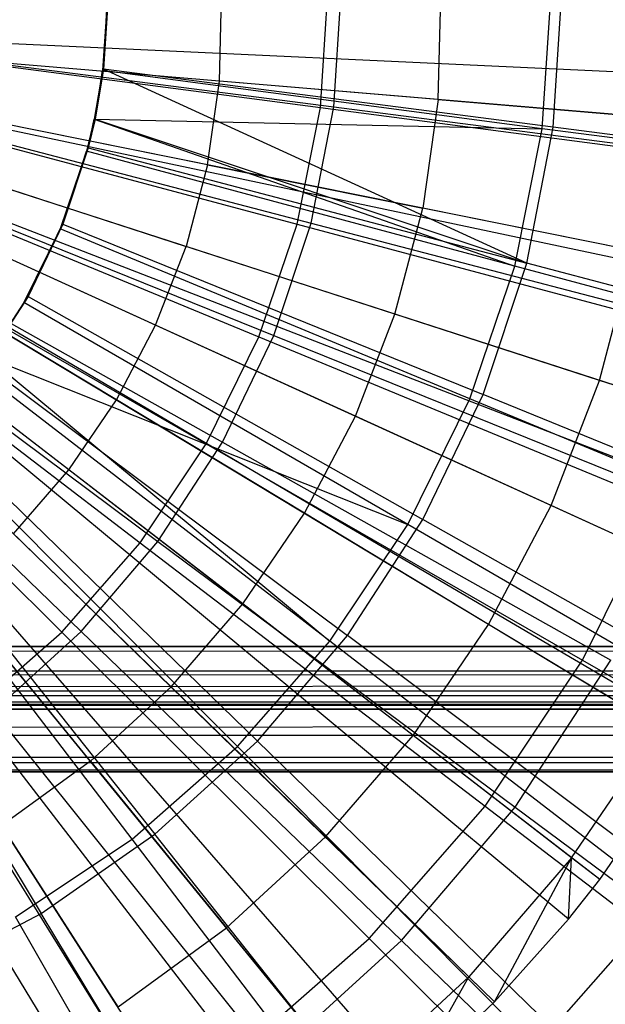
# Model space of a CAD drawing. Extents: x 0.2 to 40.1, y -6.7 to 6.7.
# Tile 55 of 256: x 8.337 to 8.704, y -3.974 to -3.356. Entities that reach past the tile are written whole.
import ezdxf

# ---------------------------------------------------------------- set-up
doc = ezdxf.new("R2010")
doc.units = 0
doc.header["$MEASUREMENT"] = 0
doc.layers.get('0').update_dxf_attribs({"color": 13, "linetype": 'CONTINUOUS'})

# ---------------------------------------------------------------- blocks, each defined once
blk = doc.blocks.new('SNOWBALL_XIV_PM3_STL')
at = {"color": 0}
for p, q in [((8.3925, -3.33662, 12.15256), (8.38913, -3.38796, 12.15259)), ((8.3925, -3.33662, 12.15256), (8.38913, -3.38796, 12.15259)), ((8.38983, -3.38692, 12.2169), (8.3925, -3.33662, 12.15256)), ((8.38983, -3.38692, 12.2169), (8.3925, -3.33662, 12.15256)), ((8.39306, -3.33662, 12.21687), (8.38983, -3.38692, 12.2169)), ((8.39306, -3.33662, 12.21687), (8.38983, -3.38692, 12.2169)), ((8.52576, -3.41111, 7.66296), (8.53064, -3.33662, 7.66292)), ((8.52576, -3.41111, 7.66296), (8.53064, -3.33662, 7.66292)), ((8.53414, -3.41072, 7.59622), (8.5389, -3.33662, 7.59618)), ((8.53414, -3.41072, 7.59622), (8.5389, -3.33662, 7.59618)), ((8.5996, -3.4061, 12.21624), (8.60144, -3.33739, 12.21622)), ((8.5996, -3.4061, 12.21624), (8.60144, -3.33739, 12.21622)), ((8.66485, -3.42435, 12.06966), (8.6706, -3.33662, 12.06962)), ((8.66485, -3.42435, 12.06966), (8.6706, -3.33662, 12.06962)), ((8.6718, -3.42335, 12.14795), (8.67737, -3.33662, 12.1479)), ((8.6718, -3.42335, 12.14795), (8.67737, -3.33662, 12.1479)), ((8.4624, -3.39452, 12.25927), (8.46382, -3.34156, 12.25926)), ((8.4624, -3.39452, 12.25927), (8.46382, -3.34156, 12.25926)), ((8.88356, -3.3969, 12.09973), (8.17956, -3.36395, 12.32241)), ((8.88356, -3.3969, 12.09973), (8.17956, -3.36395, 12.32241)), ((8.88141, -3.42991, 12.09975), (8.17912, -3.37062, 12.32242)), ((8.88141, -3.42991, 12.09975), (8.17912, -3.37062, 12.32242)), ((8.24537, -3.37427, 7.5978), (8.52576, -3.41111, 7.66296)), ((8.24537, -3.37427, 7.5978), (8.52576, -3.41111, 7.66296)), ((8.24853, -3.37396, 7.54464), (8.53414, -3.41072, 7.59622)), ((8.24853, -3.37396, 7.54464), (8.53414, -3.41072, 7.59622)), ((8.4624, -3.39452, 12.25927), (8.32213, -3.38268, 12.29471)), ((8.4624, -3.39452, 12.25927), (8.32213, -3.38268, 12.29471)), ((8.38913, -3.38796, 12.15259), (8.3839, -3.4184, 12.15264)), ((8.38913, -3.38796, 12.15259), (8.3839, -3.4184, 12.15264)), ((8.38983, -3.38692, 12.2169), (8.38446, -3.4184, 12.21694)), ((8.38983, -3.38692, 12.2169), (8.38446, -3.4184, 12.21694)), ((8.38446, -3.4184, 12.21694), (8.38913, -3.38796, 12.15259)), ((8.38446, -3.4184, 12.21694), (8.38913, -3.38796, 12.15259)), ((8.38983, -3.38692, 12.2169), (8.38913, -3.38796, 12.15259)), ((8.38983, -3.38692, 12.2169), (8.38913, -3.38796, 12.15259)), ((8.66485, -3.42435, 12.06966), (8.38913, -3.38796, 12.15259)), ((8.66485, -3.42435, 12.06966), (8.38913, -3.38796, 12.15259)), ((8.65519, -3.50866, 12.14809), (8.38983, -3.38692, 12.2169)), ((8.6718, -3.42335, 12.14795), (8.38983, -3.38692, 12.2169)), ((8.65519, -3.50866, 12.14809), (8.38983, -3.38692, 12.2169)), ((8.6718, -3.42335, 12.14795), (8.38983, -3.38692, 12.2169)), ((8.86548, -3.5383, 12.09988), (8.1759, -3.39254, 12.32245)), ((8.86548, -3.5383, 12.09988), (8.1759, -3.39254, 12.32245)), ((8.86718, -3.53004, 12.09987), (8.17624, -3.39087, 12.32244)), ((8.86718, -3.53004, 12.09987), (8.17624, -3.39087, 12.32244)), ((8.45495, -3.44696, 12.25934), (8.4624, -3.39452, 12.25927)), ((8.45495, -3.44696, 12.25934), (8.4624, -3.39452, 12.25927)), ((8.5996, -3.4061, 12.21624), (8.4624, -3.39452, 12.25927)), ((8.5996, -3.4061, 12.21624), (8.4624, -3.39452, 12.25927)), ((8.5996, -3.4061, 12.21624), (8.58993, -3.47415, 12.21632)), ((8.5996, -3.4061, 12.21624), (8.58993, -3.47415, 12.21632)), ((8.5996, -3.4061, 12.21624), (8.73398, -3.41745, 12.16559)), ((8.5996, -3.4061, 12.21624), (8.73398, -3.41745, 12.16559)), ((8.84164, -3.62791, 12.10009), (8.17108, -3.41066, 12.32249)), ((8.84164, -3.62791, 12.10009), (8.17108, -3.41066, 12.32249)), ((8.23801, -3.41127, 7.59787), (8.5112, -3.48432, 7.66309)), ((8.23801, -3.41127, 7.59787), (8.5112, -3.48432, 7.66309)), ((8.24137, -3.41068, 7.5447), (8.51995, -3.48361, 7.59635)), ((8.24137, -3.41068, 7.5447), (8.51995, -3.48361, 7.59635)), ((8.5112, -3.48432, 7.66309), (8.52576, -3.41111, 7.66296)), ((8.5112, -3.48432, 7.66309), (8.52576, -3.41111, 7.66296)), ((8.51995, -3.48361, 7.59635), (8.53414, -3.41072, 7.59622)), ((8.51995, -3.48361, 7.59635), (8.53414, -3.41072, 7.59622)), ((8.52576, -3.41111, 7.66296), (8.79591, -3.44656, 7.76287)), ((8.52576, -3.41111, 7.66296), (8.79591, -3.44656, 7.76287)), ((8.53414, -3.41072, 7.59622), (8.81125, -3.44635, 7.68301)), ((8.53414, -3.41072, 7.59622), (8.81125, -3.44635, 7.68301)), ((8.82495, -3.67498, 12.10024), (8.1677, -3.42018, 12.32252)), ((8.82495, -3.67498, 12.10024), (8.1677, -3.42018, 12.32252)), ((8.45495, -3.44696, 12.25934), (8.31695, -3.41918, 12.29475)), ((8.45495, -3.44696, 12.25934), (8.31695, -3.41918, 12.29475)), ((8.3839, -3.4184, 12.15264), (8.37909, -3.43843, 12.15268)), ((8.3839, -3.4184, 12.15264), (8.37909, -3.43843, 12.15268)), ((8.38019, -3.43639, 12.21698), (8.3839, -3.4184, 12.15264)), ((8.38019, -3.43639, 12.21698), (8.3839, -3.4184, 12.15264)), ((8.38446, -3.4184, 12.21694), (8.38019, -3.43639, 12.21698)), ((8.38446, -3.4184, 12.21694), (8.38019, -3.43639, 12.21698)), ((8.38446, -3.4184, 12.21694), (8.3839, -3.4184, 12.15264)), ((8.38446, -3.4184, 12.21694), (8.3839, -3.4184, 12.15264)), ((8.3839, -3.4184, 12.15264), (8.64769, -3.51059, 12.06982)), ((8.3839, -3.4184, 12.15264), (8.66485, -3.42435, 12.06966)), ((8.3839, -3.4184, 12.15264), (8.64769, -3.51059, 12.06982)), ((8.3839, -3.4184, 12.15264), (8.66485, -3.42435, 12.06966)), ((8.38446, -3.4184, 12.21694), (8.65519, -3.50866, 12.14809)), ((8.38446, -3.4184, 12.21694), (8.65519, -3.50866, 12.14809)), ((8.64769, -3.51059, 12.06982), (8.66485, -3.42435, 12.06966)), ((8.64769, -3.51059, 12.06982), (8.66485, -3.42435, 12.06966)), ((8.65519, -3.50866, 12.14809), (8.6718, -3.42335, 12.14795)), ((8.65519, -3.50866, 12.14809), (8.6718, -3.42335, 12.14795)), ((8.92815, -3.45915, 11.95271), (8.66485, -3.42435, 12.06966)), ((8.92815, -3.45915, 11.95271), (8.66485, -3.42435, 12.06966)), ((8.94315, -3.45845, 12.04438), (8.6718, -3.42335, 12.14795)), ((8.94315, -3.45845, 12.04438), (8.6718, -3.42335, 12.14795)), ((8.8051, -3.72222, 12.10041), (8.16369, -3.42974, 12.32255)), ((8.8051, -3.72222, 12.10041), (8.16369, -3.42974, 12.32255)), ((8.37909, -3.43843, 12.15268), (8.36256, -3.48715, 12.15282)), ((8.37909, -3.43843, 12.15268), (8.36256, -3.48715, 12.15282)), ((8.38019, -3.43639, 12.21698), (8.36431, -3.48423, 12.21712)), ((8.38019, -3.43639, 12.21698), (8.36431, -3.48423, 12.21712)), ((8.36431, -3.48423, 12.21712), (8.37909, -3.43843, 12.15268)), ((8.36431, -3.48423, 12.21712), (8.37909, -3.43843, 12.15268)), ((8.38019, -3.43639, 12.21698), (8.37909, -3.43843, 12.15268)), ((8.38019, -3.43639, 12.21698), (8.37909, -3.43843, 12.15268)), ((8.64769, -3.51059, 12.06982), (8.37909, -3.43843, 12.15268)), ((8.64769, -3.51059, 12.06982), (8.37909, -3.43843, 12.15268)), ((8.38019, -3.43639, 12.21698), (8.65519, -3.50866, 12.14809)), ((8.38019, -3.43639, 12.21698), (8.65519, -3.50866, 12.14809)), ((8.75806, -3.81175, 12.10082), (8.15418, -3.44784, 12.32264)), ((8.75806, -3.81175, 12.10082), (8.15418, -3.44784, 12.32264)), ((8.76302, -3.80338, 12.10078), (8.15518, -3.44615, 12.32263)), ((8.76302, -3.80338, 12.10078), (8.15518, -3.44615, 12.32263)), ((8.22588, -3.447, 7.59797), (8.4872, -3.555, 7.66329)), ((8.22588, -3.447, 7.59797), (8.4872, -3.555, 7.66329)), ((8.22958, -3.44619, 7.54481), (8.49655, -3.55409, 7.59655)), ((8.22958, -3.44619, 7.54481), (8.49655, -3.55409, 7.59655)), ((8.45495, -3.44696, 12.25934), (8.44157, -3.49822, 12.25946)), ((8.45495, -3.44696, 12.25934), (8.44157, -3.49822, 12.25946)), ((8.45495, -3.44696, 12.25934), (8.58993, -3.47415, 12.21632)), ((8.45495, -3.44696, 12.25934), (8.58993, -3.47415, 12.21632)), ((8.30764, -3.45486, 12.29484), (8.44157, -3.49822, 12.25946)), ((8.30764, -3.45486, 12.29484), (8.44157, -3.49822, 12.25946)), ((8.6813, -3.92019, 12.10149), (8.13865, -3.46977, 12.32277)), ((8.6813, -3.92019, 12.10149), (8.13865, -3.46977, 12.32277)), ((8.70111, -3.89534, 12.10132), (8.14266, -3.46474, 12.32274)), ((8.70111, -3.89534, 12.10132), (8.14266, -3.46474, 12.32274)), ((8.57257, -3.54066, 12.21648), (8.58993, -3.47415, 12.21632)), ((8.57257, -3.54066, 12.21648), (8.58993, -3.47415, 12.21632)), ((8.72214, -3.50079, 12.1657), (8.58993, -3.47415, 12.21632)), ((8.72214, -3.50079, 12.1657), (8.58993, -3.47415, 12.21632)), ((8.63501, -3.97189, 12.1019), (8.12929, -3.48022, 12.32285)), ((8.63501, -3.97189, 12.1019), (8.12929, -3.48022, 12.32285)), ((8.2092, -3.48084, 7.59812), (8.45419, -3.62195, 7.66358)), ((8.2092, -3.48084, 7.59812), (8.45419, -3.62195, 7.66358)), ((8.21335, -3.47991, 7.54495), (8.46433, -3.621, 7.59683)), ((8.21335, -3.47991, 7.54495), (8.46433, -3.621, 7.59683)), ((8.36256, -3.48715, 12.15282), (8.3398, -3.53329, 12.15302)), ((8.36256, -3.48715, 12.15282), (8.3398, -3.53329, 12.15302)), ((8.36431, -3.48423, 12.21712), (8.34244, -3.52964, 12.21731)), ((8.36431, -3.48423, 12.21712), (8.34244, -3.52964, 12.21731)), ((8.34244, -3.52964, 12.21731), (8.36256, -3.48715, 12.15282)), ((8.34244, -3.52964, 12.21731), (8.36256, -3.48715, 12.15282)), ((8.36431, -3.48423, 12.21712), (8.36256, -3.48715, 12.15282)), ((8.36431, -3.48423, 12.21712), (8.36256, -3.48715, 12.15282)), ((8.61943, -3.59384, 12.07006), (8.36256, -3.48715, 12.15282)), ((8.61943, -3.59384, 12.07006), (8.36256, -3.48715, 12.15282)), ((8.36431, -3.48423, 12.21712), (8.6278, -3.59115, 12.14833)), ((8.36431, -3.48423, 12.21712), (8.6278, -3.59115, 12.14833)), ((8.4872, -3.555, 7.66329), (8.5112, -3.48432, 7.66309)), ((8.4872, -3.555, 7.66329), (8.5112, -3.48432, 7.66309)), ((8.49655, -3.55409, 7.59655), (8.51995, -3.48361, 7.59635)), ((8.49655, -3.55409, 7.59655), (8.51995, -3.48361, 7.59635)), ((8.5112, -3.48432, 7.66309), (8.77442, -3.55461, 7.76305)), ((8.5112, -3.48432, 7.66309), (8.77442, -3.55461, 7.76305)), ((8.51995, -3.48361, 7.59635), (8.79023, -3.55429, 7.68319)), ((8.51995, -3.48361, 7.59635), (8.79023, -3.55429, 7.68319)), ((8.56061, -4.0404, 12.10255), (8.11425, -3.49408, 12.32298)), ((8.56061, -4.0404, 12.10255), (8.11425, -3.49408, 12.32298)), ((8.58189, -4.02237, 12.10236), (8.11855, -3.49043, 12.32295)), ((8.58189, -4.02237, 12.10236), (8.11855, -3.49043, 12.32295)), ((8.42243, -3.54762, 12.25962), (8.29432, -3.48923, 12.29495)), ((8.42243, -3.54762, 12.25962), (8.29432, -3.48923, 12.29495)), ((8.42243, -3.54762, 12.25962), (8.44157, -3.49822, 12.25946)), ((8.42243, -3.54762, 12.25962), (8.44157, -3.49822, 12.25946)), ((8.57257, -3.54066, 12.21648), (8.44157, -3.49822, 12.25946)), ((8.57257, -3.54066, 12.21648), (8.44157, -3.49822, 12.25946)), ((8.70087, -3.58225, 12.16588), (8.72214, -3.50079, 12.1657)), ((8.70087, -3.58225, 12.16588), (8.72214, -3.50079, 12.1657)), ((8.46739, -4.10729, 12.10336), (8.0954, -3.50761, 12.32315)), ((8.46739, -4.10729, 12.10336), (8.0954, -3.50761, 12.32315)), ((8.47889, -4.09999, 12.10326), (8.09772, -3.50613, 12.32313)), ((8.47889, -4.09999, 12.10326), (8.09772, -3.50613, 12.32313)), ((8.18823, -3.51221, 7.5983), (8.41272, -3.68402, 7.66394)), ((8.18823, -3.51221, 7.5983), (8.41272, -3.68402, 7.66394)), ((8.19294, -3.51126, 7.54513), (8.42382, -3.68323, 7.59719)), ((8.19294, -3.51126, 7.54513), (8.42382, -3.68323, 7.59719)), ((8.61943, -3.59384, 12.07006), (8.64769, -3.51059, 12.06982)), ((8.61943, -3.59384, 12.07006), (8.64769, -3.51059, 12.06982)), ((8.6278, -3.59115, 12.14833), (8.65519, -3.50866, 12.14809)), ((8.6278, -3.59115, 12.14833), (8.65519, -3.50866, 12.14809)), ((8.90419, -3.57959, 11.95292), (8.64769, -3.51059, 12.06982)), ((8.90419, -3.57959, 11.95292), (8.64769, -3.51059, 12.06982)), ((8.91982, -3.57829, 12.04459), (8.65519, -3.50866, 12.14809)), ((8.91982, -3.57829, 12.04459), (8.65519, -3.50866, 12.14809)), ((8.39779, -3.59451, 12.25984), (8.27717, -3.52187, 12.2951)), ((8.39779, -3.59451, 12.25984), (8.27717, -3.52187, 12.2951)), ((8.34244, -3.52964, 12.21731), (8.31495, -3.57189, 12.21755)), ((8.34244, -3.52964, 12.21731), (8.31495, -3.57189, 12.21755)), ((8.34244, -3.52964, 12.21731), (8.3398, -3.53329, 12.15302)), ((8.34244, -3.52964, 12.21731), (8.3398, -3.53329, 12.15302)), ((8.34244, -3.52964, 12.21731), (8.59009, -3.66945, 12.14866)), ((8.34244, -3.52964, 12.21731), (8.59009, -3.66945, 12.14866)), ((8.3398, -3.53329, 12.15302), (8.31738, -3.56783, 12.15322)), ((8.3398, -3.53329, 12.15302), (8.31738, -3.56783, 12.15322)), ((8.58055, -3.6727, 12.0704), (8.3398, -3.53329, 12.15302)), ((8.58055, -3.6727, 12.0704), (8.3398, -3.53329, 12.15302)), ((8.16336, -3.54058, 7.59852), (8.3635, -3.74014, 7.66437)), ((8.16336, -3.54058, 7.59852), (8.3635, -3.74014, 7.66437)), ((8.16868, -3.53975, 7.54534), (8.37569, -3.73978, 7.59761)), ((8.16868, -3.53975, 7.54534), (8.37569, -3.73978, 7.59761)), ((8.54774, -3.60475, 12.21669), (8.57257, -3.54066, 12.21648)), ((8.54774, -3.60475, 12.21669), (8.57257, -3.54066, 12.21648)), ((8.70087, -3.58225, 12.16588), (8.57257, -3.54066, 12.21648)), ((8.70087, -3.58225, 12.16588), (8.57257, -3.54066, 12.21648)), ((8.39779, -3.59451, 12.25984), (8.42243, -3.54762, 12.25962)), ((8.39779, -3.59451, 12.25984), (8.42243, -3.54762, 12.25962)), ((8.54774, -3.60475, 12.21669), (8.42243, -3.54762, 12.25962)), ((8.54774, -3.60475, 12.21669), (8.42243, -3.54762, 12.25962)), ((8.36797, -3.63829, 12.2601), (8.25641, -3.55234, 12.29528)), ((8.36797, -3.63829, 12.2601), (8.25641, -3.55234, 12.29528)), ((8.45419, -3.62195, 7.66358), (8.4872, -3.555, 7.66329)), ((8.45419, -3.62195, 7.66358), (8.4872, -3.555, 7.66329)), ((8.46433, -3.621, 7.59683), (8.49655, -3.55409, 7.59655)), ((8.46433, -3.621, 7.59683), (8.49655, -3.55409, 7.59655)), ((8.4872, -3.555, 7.66329), (8.739, -3.65894, 7.76336)), ((8.4872, -3.555, 7.66329), (8.739, -3.65894, 7.76336)), ((8.49655, -3.55409, 7.59655), (8.75558, -3.65865, 7.68349)), ((8.49655, -3.55409, 7.59655), (8.75558, -3.65865, 7.68349)), ((8.31738, -3.56783, 12.15322), (8.58055, -3.6727, 12.0704)), ((8.31738, -3.56783, 12.15322), (8.5317, -3.74581, 12.07083)), ((8.31738, -3.56783, 12.15322), (8.58055, -3.6727, 12.0704)), ((8.31738, -3.56783, 12.15322), (8.5317, -3.74581, 12.07083)), ((8.31495, -3.57189, 12.21755), (8.54268, -3.74229, 12.14907)), ((8.31495, -3.57189, 12.21755), (8.54268, -3.74229, 12.14907)), ((8.5317, -3.74581, 12.07083), (8.31121, -3.57608, 12.15327)), ((8.5317, -3.74581, 12.07083), (8.31121, -3.57608, 12.15327)), ((8.67047, -3.66075, 12.16615), (8.70087, -3.58225, 12.16588)), ((8.67047, -3.66075, 12.16615), (8.70087, -3.58225, 12.16588)), ((8.82034, -3.621, 12.11077), (8.70087, -3.58225, 12.16588)), ((8.82034, -3.621, 12.11077), (8.70087, -3.58225, 12.16588)), ((8.58055, -3.6727, 12.0704), (8.61943, -3.59384, 12.07006)), ((8.58055, -3.6727, 12.0704), (8.61943, -3.59384, 12.07006)), ((8.59009, -3.66945, 12.14866), (8.6278, -3.59115, 12.14833)), ((8.59009, -3.66945, 12.14866), (8.6278, -3.59115, 12.14833)), ((8.86472, -3.69587, 11.95326), (8.61943, -3.59384, 12.07006)), ((8.86472, -3.69587, 11.95326), (8.61943, -3.59384, 12.07006)), ((8.88135, -3.69416, 12.04492), (8.6278, -3.59115, 12.14833)), ((8.88135, -3.69416, 12.04492), (8.6278, -3.59115, 12.14833)), ((8.36797, -3.63829, 12.2601), (8.39779, -3.59451, 12.25984)), ((8.36797, -3.63829, 12.2601), (8.39779, -3.59451, 12.25984)), ((8.51577, -3.6656, 12.21697), (8.39779, -3.59451, 12.25984)), ((8.51577, -3.6656, 12.21697), (8.39779, -3.59451, 12.25984)), ((8.51577, -3.6656, 12.21697), (8.54774, -3.60475, 12.21669)), ((8.51577, -3.6656, 12.21697), (8.54774, -3.60475, 12.21669)), ((8.67047, -3.66075, 12.16615), (8.54774, -3.60475, 12.21669)), ((8.67047, -3.66075, 12.16615), (8.54774, -3.60475, 12.21669)), ((8.28227, -3.61027, 12.21784), (8.48635, -3.80847, 12.14957)), ((8.28227, -3.61027, 12.21784), (8.48635, -3.80847, 12.14957)), ((8.47373, -3.81191, 12.07133), (8.27729, -3.61476, 12.15357)), ((8.47373, -3.81191, 12.07133), (8.27729, -3.61476, 12.15357)), ((8.41272, -3.68402, 7.66394), (8.45419, -3.62195, 7.66358)), ((8.41272, -3.68402, 7.66394), (8.45419, -3.62195, 7.66358)), ((8.42382, -3.68323, 7.59719), (8.46433, -3.621, 7.59683)), ((8.42382, -3.68323, 7.59719), (8.46433, -3.621, 7.59683)), ((8.45419, -3.62195, 7.66358), (8.69028, -3.75775, 7.76379)), ((8.45419, -3.62195, 7.66358), (8.69028, -3.75775, 7.76379)), ((8.46433, -3.621, 7.59683), (8.70788, -3.75772, 7.68391)), ((8.46433, -3.621, 7.59683), (8.70788, -3.75772, 7.68391)), ((8.33334, -3.67838, 12.2604), (8.36797, -3.63829, 12.2601)), ((8.33334, -3.67838, 12.2604), (8.36797, -3.63829, 12.2601)), ((8.47707, -3.72241, 12.21731), (8.36797, -3.63829, 12.2601)), ((8.47707, -3.72241, 12.21731), (8.36797, -3.63829, 12.2601)), ((8.40763, -3.86988, 12.07191), (8.23861, -3.64869, 12.15391)), ((8.40763, -3.86988, 12.07191), (8.23861, -3.64869, 12.15391)), ((8.24496, -3.64415, 12.21816), (8.42201, -3.8669, 12.15013)), ((8.24496, -3.64415, 12.21816), (8.42201, -3.8669, 12.15013)), ((8.63131, -3.73527, 12.16649), (8.67047, -3.66075, 12.16615)), ((8.63131, -3.73527, 12.16649), (8.67047, -3.66075, 12.16615)), ((8.78473, -3.71291, 12.11108), (8.67047, -3.66075, 12.16615)), ((8.78473, -3.71291, 12.11108), (8.67047, -3.66075, 12.16615)), ((8.69028, -3.75775, 7.76379), (8.739, -3.65894, 7.76336)), ((8.69028, -3.75775, 7.76379), (8.739, -3.65894, 7.76336)), ((8.47707, -3.72241, 12.21731), (8.51577, -3.6656, 12.21697)), ((8.47707, -3.72241, 12.21731), (8.51577, -3.6656, 12.21697)), ((8.63131, -3.73527, 12.16649), (8.51577, -3.6656, 12.21697)), ((8.63131, -3.73527, 12.16649), (8.51577, -3.6656, 12.21697)), ((8.20362, -3.67299, 12.21852), (8.35073, -3.91662, 12.15075)), ((8.20362, -3.67299, 12.21852), (8.35073, -3.91662, 12.15075)), ((8.5317, -3.74581, 12.07083), (8.58055, -3.6727, 12.0704)), ((8.5317, -3.74581, 12.07083), (8.58055, -3.6727, 12.0704)), ((8.54268, -3.74229, 12.14907), (8.59009, -3.66945, 12.14866)), ((8.54268, -3.74229, 12.14907), (8.59009, -3.66945, 12.14866)), ((8.81042, -3.806, 11.95374), (8.58055, -3.6727, 12.0704)), ((8.81042, -3.806, 11.95374), (8.58055, -3.6727, 12.0704)), ((8.82838, -3.80415, 12.04538), (8.59009, -3.66945, 12.14866)), ((8.82838, -3.80415, 12.04538), (8.59009, -3.66945, 12.14866)), ((8.43215, -3.77443, 12.2177), (8.33334, -3.67838, 12.2604)), ((8.43215, -3.77443, 12.2177), (8.33334, -3.67838, 12.2604)), ((8.3635, -3.74014, 7.66437), (8.41272, -3.68402, 7.66394)), ((8.3635, -3.74014, 7.66437), (8.41272, -3.68402, 7.66394)), ((8.37569, -3.73978, 7.59761), (8.42382, -3.68323, 7.59719)), ((8.37569, -3.73978, 7.59761), (8.42382, -3.68323, 7.59719)), ((8.41272, -3.68402, 7.66394), (8.62907, -3.84935, 7.76432)), ((8.41272, -3.68402, 7.66394), (8.62907, -3.84935, 7.76432)), ((8.42382, -3.68323, 7.59719), (8.64789, -3.84988, 7.68443)), ((8.42382, -3.68323, 7.59719), (8.64789, -3.84988, 7.68443)), ((8.38159, -3.821, 12.21814), (8.29438, -3.71427, 12.26074)), ((8.38159, -3.821, 12.21814), (8.29438, -3.71427, 12.26074)), ((8.43215, -3.77443, 12.2177), (8.47707, -3.72241, 12.21731)), ((8.43215, -3.77443, 12.2177), (8.47707, -3.72241, 12.21731)), ((8.58391, -3.80484, 12.1669), (8.47707, -3.72241, 12.21731)), ((8.58391, -3.80484, 12.1669), (8.47707, -3.72241, 12.21731)), ((8.58391, -3.80484, 12.1669), (8.63131, -3.73527, 12.16649)), ((8.58391, -3.80484, 12.1669), (8.63131, -3.73527, 12.16649)), ((8.73888, -3.80017, 12.11148), (8.63131, -3.73527, 12.16649)), ((8.73888, -3.80017, 12.11148), (8.63131, -3.73527, 12.16649)), ((8.30738, -3.78936, 7.66486), (8.3635, -3.74014, 7.66437)), ((8.30738, -3.78936, 7.66486), (8.3635, -3.74014, 7.66437)), ((8.32072, -3.7897, 7.59809), (8.37569, -3.73978, 7.59761)), ((8.32072, -3.7897, 7.59809), (8.37569, -3.73978, 7.59761)), ((8.3635, -3.74014, 7.66437), (8.55643, -3.93219, 7.76496)), ((8.3635, -3.74014, 7.66437), (8.55643, -3.93219, 7.76496)), ((8.37569, -3.73978, 7.59761), (8.57661, -3.93361, 7.68505)), ((8.37569, -3.73978, 7.59761), (8.57661, -3.93361, 7.68505)), ((8.47373, -3.81191, 12.07133), (8.5317, -3.74581, 12.07083)), ((8.47373, -3.81191, 12.07133), (8.5317, -3.74581, 12.07083)), ((8.48635, -3.80847, 12.14957), (8.54268, -3.74229, 12.14907)), ((8.48635, -3.80847, 12.14957), (8.54268, -3.74229, 12.14907)), ((8.7422, -3.9081, 11.95433), (8.5317, -3.74581, 12.07083)), ((8.7422, -3.9081, 11.95433), (8.5317, -3.74581, 12.07083)), ((8.76178, -3.90647, 12.04596), (8.54268, -3.74229, 12.14907)), ((8.76178, -3.90647, 12.04596), (8.54268, -3.74229, 12.14907)), ((0.87881, -3.78014, 51.69189), (39.39221, -3.74902, 51.6983)), ((0.87881, -3.78014, 51.69189), (39.39221, -3.74902, 51.6983)), ((0.88827, -3.74902, 51.6983), (39.39221, -3.74902, 51.6983)), ((39.39221, -3.74902, 51.65893), (0.88827, -3.74902, 51.65893)), ((0.88827, -3.74902, 51.6983), (39.39221, -3.74902, 51.6983)), ((0.88827, -3.74902, 51.65893), (39.4012, -3.76385, 51.65603)), ((0.88827, -3.74902, 51.65893), (39.4012, -3.76385, 51.65603)), ((39.39221, -3.74902, 51.65893), (0.88827, -3.74902, 51.65893)), ((8.62907, -3.84935, 7.76432), (8.69028, -3.75775, 7.76379)), ((8.62907, -3.84935, 7.76432), (8.69028, -3.75775, 7.76379)), ((8.64789, -3.84988, 7.68443), (8.70788, -3.75772, 7.68391)), ((8.64789, -3.84988, 7.68443), (8.70788, -3.75772, 7.68391)), ((8.69028, -3.75775, 7.76379), (8.91377, -3.88611, 7.89717)), ((8.69028, -3.75775, 7.76379), (8.91377, -3.88611, 7.89717)), ((0.87881, -3.76458, 51.65573), (39.4012, -3.76385, 51.65603)), ((0.87881, -3.76458, 51.65573), (39.4012, -3.76385, 51.65603)), ((39.4105, -3.77686, 51.6474), (0.87881, -3.76458, 51.65573)), ((39.4105, -3.77686, 51.6474), (0.87881, -3.76458, 51.65573)), ((0.86067, -3.7855, 51.63438), (39.4105, -3.77686, 51.6474)), ((0.86067, -3.7855, 51.63438), (39.4105, -3.77686, 51.6474)), ((0.86998, -3.77686, 51.6474), (39.4105, -3.77686, 51.6474)), ((0.86998, -3.77686, 51.6474), (39.4105, -3.77686, 51.6474)), ((0.86998, -3.8047, 51.67524), (39.4012, -3.77867, 51.6925)), ((0.86998, -3.8047, 51.67524), (39.4012, -3.77867, 51.6925)), ((0.87881, -3.78014, 51.69189), (39.4012, -3.77867, 51.6925)), ((0.87881, -3.78014, 51.69189), (39.4012, -3.77867, 51.6925)), ((8.38159, -3.821, 12.21814), (8.43215, -3.77443, 12.2177)), ((8.38159, -3.821, 12.21814), (8.43215, -3.77443, 12.2177)), ((8.52889, -3.86856, 12.16738), (8.43215, -3.77443, 12.2177)), ((8.52889, -3.86856, 12.16738), (8.43215, -3.77443, 12.2177)), ((39.41933, -3.78519, 51.63512), (0.86067, -3.7855, 51.63438)), ((39.41933, -3.78519, 51.63512), (0.86067, -3.7855, 51.63438)), ((39.42056, -3.78596, 51.63319), (0.86067, -3.7855, 51.63438)), ((39.42056, -3.78596, 51.63319), (0.86067, -3.7855, 51.63438)), ((39.42879, -3.78839, 51.61956), (0.86067, -3.7855, 51.63438)), ((39.42879, -3.78839, 51.61956), (0.86067, -3.7855, 51.63438)), ((39.42879, -3.78839, 51.61956), (0.85168, -3.78839, 51.61956)), ((0.85168, -3.78839, 50.9109), (39.42879, -3.78839, 50.9109)), ((39.42879, -3.78839, 51.61956), (0.85168, -3.78839, 51.61956)), ((0.85168, -3.78839, 50.9109), (39.42879, -3.78839, 50.9109)), ((8.30738, -3.78936, 7.66486), (8.4736, -4.00483, 7.76568)), ((8.30738, -3.78936, 7.66486), (8.4736, -4.00483, 7.76568)), ((8.32072, -3.7897, 7.59809), (8.49521, -4.00754, 7.68576)), ((8.32072, -3.7897, 7.59809), (8.49521, -4.00754, 7.68576)), ((8.68338, -3.88164, 12.11196), (8.73888, -3.80017, 12.11148)), ((8.68338, -3.88164, 12.11196), (8.73888, -3.80017, 12.11148)), ((0.86067, -3.82197, 51.6492), (39.4105, -3.8047, 51.67524)), ((0.86067, -3.82197, 51.6492), (39.4105, -3.8047, 51.67524)), ((0.86998, -3.8047, 51.67524), (39.4105, -3.8047, 51.67524)), ((0.86998, -3.8047, 51.67524), (39.4105, -3.8047, 51.67524)), ((8.42201, -3.8669, 12.15013), (8.48635, -3.80847, 12.14957)), ((8.42201, -3.8669, 12.15013), (8.48635, -3.80847, 12.14957)), ((8.68264, -3.99943, 12.04666), (8.48635, -3.80847, 12.14957)), ((8.68264, -3.99943, 12.04666), (8.48635, -3.80847, 12.14957)), ((8.52889, -3.86856, 12.16738), (8.58391, -3.80484, 12.1669)), ((8.52889, -3.86856, 12.16738), (8.58391, -3.80484, 12.1669)), ((8.68338, -3.88164, 12.11196), (8.58391, -3.80484, 12.1669)), ((8.68338, -3.88164, 12.11196), (8.58391, -3.80484, 12.1669)), ((8.40763, -3.86988, 12.07191), (8.47373, -3.81191, 12.07133)), ((8.40763, -3.86988, 12.07191), (8.47373, -3.81191, 12.07133)), ((8.66123, -4.00042, 11.95504), (8.47373, -3.81191, 12.07133)), ((8.66123, -4.00042, 11.95504), (8.47373, -3.81191, 12.07133)), ((8.70111, -3.89534, 12.10132), (8.75806, -3.81175, 12.10082)), ((8.70111, -3.89534, 12.10132), (8.75806, -3.81175, 12.10082)), ((0.85168, -3.82776, 51.61956), (39.41933, -3.82135, 51.65068)), ((0.85168, -3.82776, 51.61956), (39.41933, -3.82135, 51.65068)), ((0.86067, -3.82197, 51.6492), (39.41933, -3.82135, 51.65068)), ((0.86067, -3.82197, 51.6492), (39.41933, -3.82135, 51.65068)), ((8.38159, -3.821, 12.21814), (8.32605, -3.86149, 12.21863)), ((8.38159, -3.821, 12.21814), (8.32605, -3.86149, 12.21863)), ((8.38159, -3.821, 12.21814), (8.46697, -3.92558, 12.16792)), ((8.38159, -3.821, 12.21814), (8.46697, -3.92558, 12.16792)), ((0.85168, -3.82776, 51.61956), (39.42879, -3.82776, 51.61956)), ((39.42879, -3.82776, 50.9109), (0.85168, -3.82776, 50.9109)), ((39.42879, -3.82776, 50.9109), (0.85168, -3.82776, 50.9109)), ((0.85168, -3.82776, 51.61956), (39.42879, -3.82776, 51.61956)), ((8.25981, -3.83219, 7.59862), (8.40503, -4.07045, 7.68655)), ((8.25981, -3.83219, 7.59862), (8.40503, -4.07045, 7.68655)), ((8.55643, -3.93219, 7.76496), (8.62907, -3.84935, 7.76432)), ((8.55643, -3.93219, 7.76496), (8.62907, -3.84935, 7.76432)), ((8.57661, -3.93361, 7.68505), (8.64789, -3.84988, 7.68443)), ((8.57661, -3.93361, 7.68505), (8.64789, -3.84988, 7.68443)), ((8.62907, -3.84935, 7.76432), (8.83391, -4.00564, 7.89787)), ((8.62907, -3.84935, 7.76432), (8.83391, -4.00564, 7.89787)), ((8.64789, -3.84988, 7.68443), (8.8617, -4.00866, 7.80553)), ((8.64789, -3.84988, 7.68443), (8.8617, -4.00866, 7.80553)), ((8.39895, -3.97518, 12.16852), (8.32605, -3.86149, 12.21863)), ((8.39895, -3.97518, 12.16852), (8.32605, -3.86149, 12.21863)), ((8.33453, -3.91873, 12.07255), (8.40763, -3.86988, 12.07191)), ((8.33453, -3.91873, 12.07255), (8.40763, -3.86988, 12.07191)), ((8.35073, -3.91662, 12.15075), (8.42201, -3.8669, 12.15013)), ((8.35073, -3.91662, 12.15075), (8.42201, -3.8669, 12.15013)), ((8.56891, -4.08139, 11.95584), (8.40763, -3.86988, 12.07191)), ((8.56891, -4.08139, 11.95584), (8.40763, -3.86988, 12.07191)), ((8.59227, -4.08151, 12.04744), (8.42201, -3.8669, 12.15013)), ((8.59227, -4.08151, 12.04744), (8.42201, -3.8669, 12.15013)), ((8.52889, -3.86856, 12.16738), (8.46697, -3.92558, 12.16792)), ((8.52889, -3.86856, 12.16738), (8.46697, -3.92558, 12.16792)), ((8.52889, -3.86856, 12.16738), (8.61895, -3.95625, 12.11252)), ((8.52889, -3.86856, 12.16738), (8.61895, -3.95625, 12.11252)), ((8.68338, -3.88164, 12.11196), (8.61895, -3.95625, 12.11252)), ((8.68338, -3.88164, 12.11196), (8.61895, -3.95625, 12.11252)), ((8.63501, -3.97189, 12.1019), (8.68338, -3.88164, 12.11196)), ((8.63501, -3.97189, 12.1019), (8.68338, -3.88164, 12.11196)), ((8.6813, -3.92019, 12.10149), (8.68338, -3.88164, 12.11196)), ((8.6813, -3.92019, 12.10149), (8.68338, -3.88164, 12.11196)), ((8.70111, -3.89534, 12.10132), (8.68338, -3.88164, 12.11196)), ((8.70111, -3.89534, 12.10132), (8.68338, -3.88164, 12.11196)), ((8.6813, -3.92019, 12.10149), (8.70111, -3.89534, 12.10132)), ((8.6813, -3.92019, 12.10149), (8.70111, -3.89534, 12.10132)), ((8.66123, -4.00042, 11.95504), (8.7422, -3.9081, 11.95433)), ((8.66123, -4.00042, 11.95504), (8.7422, -3.9081, 11.95433)), ((8.27368, -3.95682, 12.15142), (8.35073, -3.91662, 12.15075)), ((8.27368, -3.95682, 12.15142), (8.35073, -3.91662, 12.15075)), ((8.46682, -4.14961, 11.95674), (8.33453, -3.91873, 12.07255)), ((8.46682, -4.14961, 11.95674), (8.33453, -3.91873, 12.07255)), ((8.49214, -4.15136, 12.04832), (8.35073, -3.91662, 12.15075)), ((8.49214, -4.15136, 12.04832), (8.35073, -3.91662, 12.15075)), ((8.63501, -3.97189, 12.1019), (8.6813, -3.92019, 12.10149)), ((8.63501, -3.97189, 12.1019), (8.6813, -3.92019, 12.10149)), ((8.39895, -3.97518, 12.16852), (8.46697, -3.92558, 12.16792)), ((8.39895, -3.97518, 12.16852), (8.46697, -3.92558, 12.16792)), ((8.54645, -4.02302, 12.11316), (8.46697, -3.92558, 12.16792)), ((8.54645, -4.02302, 12.11316), (8.46697, -3.92558, 12.16792)), ((8.4736, -4.00483, 7.76568), (8.55643, -3.93219, 7.76496)), ((8.4736, -4.00483, 7.76568), (8.55643, -3.93219, 7.76496)), ((8.49521, -4.00754, 7.68576), (8.57661, -3.93361, 7.68505)), ((8.49521, -4.00754, 7.68576), (8.57661, -3.93361, 7.68505)), ((8.55643, -3.93219, 7.76496), (8.73913, -4.11372, 7.8987)), ((8.55643, -3.93219, 7.76496), (8.73913, -4.11372, 7.8987)), ((8.57661, -3.93361, 7.68505), (8.76837, -4.11829, 7.80634)), ((8.57661, -3.93361, 7.68505), (8.76837, -4.11829, 7.80634)), ((8.54645, -4.02302, 12.11316), (8.61895, -3.95625, 12.11252)), ((8.54645, -4.02302, 12.11316), (8.61895, -3.95625, 12.11252)), ((8.58189, -4.02237, 12.10236), (8.61895, -3.95625, 12.11252)), ((8.58189, -4.02237, 12.10236), (8.61895, -3.95625, 12.11252)), ((8.63501, -3.97189, 12.1019), (8.61895, -3.95625, 12.11252)), ((8.63501, -3.97189, 12.1019), (8.61895, -3.95625, 12.11252)), ((8.58189, -4.02237, 12.10236), (8.63501, -3.97189, 12.1019)), ((8.58189, -4.02237, 12.10236), (8.63501, -3.97189, 12.1019))]:
    blk.add_line(p, q, dxfattribs=at)
blk = doc.blocks.new('GRUPUJ_1')
at = {"color": 0}
blk.add_blockref('SNOWBALL_XIV_PM3_STL', (-0.20617, 6.65964, -0.51186), dxfattribs=at)

msp = doc.modelspace()

# ---------------------------------------------------------------- block references
at = {"color": 0}
msp.add_blockref('GRUPUJ_1', (0.20617, -6.65964, 0.51186), dxfattribs=at)

doc.saveas('drawing.dxf')
